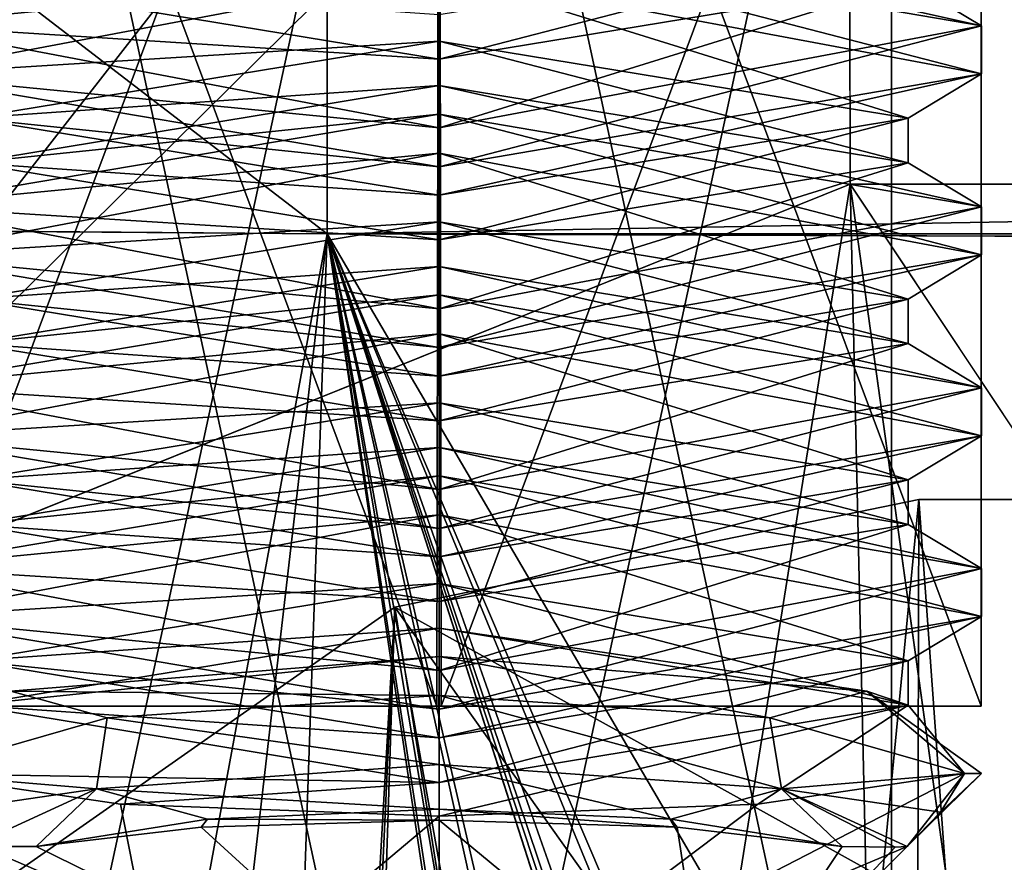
# Model space of a CAD drawing. Header units: inches. Extents: x -9.1 to 9.1, y -2.2 to 4.3.
# Tile 235 of 256: x -4.466 to -4.252, y 2.441 to 2.624. Entities that reach past the tile are written whole.
import ezdxf

# ---------------------------------------------------------------- set-up
doc = ezdxf.new("R2010")
doc.units = ezdxf.units.IN
doc.header["$LTSCALE"] = 65.185185
doc.header["$MEASUREMENT"] = 0
for name, color, linetype in [('12184', 7, 'CONTINUOUS'), ('12185', 7, 'CONTINUOUS'), ('12186', 7, 'CONTINUOUS'), ('12187', 7, 'CONTINUOUS'), ('12188', 7, 'CONTINUOUS'), ('12189', 7, 'CONTINUOUS'), ('12190', 7, 'CONTINUOUS'), ('12191', 7, 'CONTINUOUS'), ('12192', 7, 'CONTINUOUS'), ('12193', 7, 'CONTINUOUS'), ('12194', 7, 'CONTINUOUS'), ('12195', 7, 'CONTINUOUS'), ('12196', 7, 'CONTINUOUS'), ('12199', 7, 'CONTINUOUS'), ('12200', 7, 'CONTINUOUS'), ('12201', 7, 'CONTINUOUS'), ('12202', 7, 'CONTINUOUS'), ('12203', 7, 'CONTINUOUS'), ('12204', 7, 'CONTINUOUS'), ('12205', 7, 'CONTINUOUS'), ('12206', 7, 'CONTINUOUS'), ('12207', 7, 'CONTINUOUS'), ('12208', 7, 'CONTINUOUS'), ('12209', 7, 'CONTINUOUS'), ('12210', 7, 'CONTINUOUS'), ('12211', 7, 'CONTINUOUS'), ('12212', 7, 'CONTINUOUS'), ('12213', 7, 'CONTINUOUS'), ('12214', 7, 'CONTINUOUS'), ('12215', 7, 'CONTINUOUS'), ('12216', 7, 'CONTINUOUS'), ('12217', 7, 'CONTINUOUS'), ('12218', 7, 'CONTINUOUS'), ('12219', 7, 'CONTINUOUS'), ('12220', 7, 'CONTINUOUS'), ('12221', 7, 'CONTINUOUS'), ('12222', 7, 'CONTINUOUS'), ('12223', 7, 'CONTINUOUS'), ('12280', 7, 'CONTINUOUS'), ('12281', 7, 'CONTINUOUS'), ('12282', 7, 'CONTINUOUS'), ('12283', 7, 'CONTINUOUS'), ('12284', 7, 'CONTINUOUS'), ('12285', 7, 'CONTINUOUS'), ('12472', 7, 'CONTINUOUS'), ('12601', 7, 'CONTINUOUS'), ('12677', 7, 'CONTINUOUS'), ('12678', 7, 'CONTINUOUS'), ('13290', 7, 'CONTINUOUS'), ('13291', 7, 'CONTINUOUS'), ('13330', 7, 'CONTINUOUS'), ('1505', 7, 'CONTINUOUS'), ('1506', 7, 'CONTINUOUS'), ('1507', 7, 'CONTINUOUS'), ('170', 7, 'CONTINUOUS'), ('177', 7, 'CONTINUOUS'), ('682', 7, 'CONTINUOUS'), ('684', 7, 'CONTINUOUS'), ('686', 7, 'CONTINUOUS'), ('687', 7, 'CONTINUOUS'), ('811', 7, 'CONTINUOUS'), ('863', 7, 'CONTINUOUS'), ('996', 7, 'CONTINUOUS'), ('997', 7, 'CONTINUOUS')]:
    doc.layers.add(name, color=color, linetype=linetype)

msp = doc.modelspace()

# ---------------------------------------------------------------- linework, layer by layer
at = {"layer": '12184', "linetype": 'CONTINUOUS'}
for points in [[(-4.49311, 2.53368, 8.89947), (-4.375, 2.54105, 8.99992), (-4.375, 2.55603, 9.01811), (-4.49311, 2.53368, 8.89947)], [(-4.47712, 2.52426, 8.89919), (-4.375, 2.54105, 8.99992), (-4.49311, 2.53368, 8.89947), (-4.47712, 2.52426, 8.89919)], [(-4.375, 2.51368, 8.78189), (-4.47712, 2.52426, 8.89919), (-4.49311, 2.53368, 8.89947), (-4.375, 2.51368, 8.78189)], [(-4.375, 2.50748, 8.79846), (-4.47712, 2.52426, 8.89919), (-4.375, 2.51368, 8.78189), (-4.375, 2.50748, 8.79846)]]:
    msp.add_3dface(points, dxfattribs=at)
at = {"layer": '12185', "linetype": 'CONTINUOUS'}
for points in [[(-4.375, 2.54105, 8.99992), (-4.47712, 2.52426, 8.89919), (-4.375, 2.53134, 9.00154), (-4.375, 2.54105, 8.99992)], [(-4.375, 2.53134, 9.00154), (-4.47712, 2.52426, 8.89919), (-4.47712, 2.51456, 8.90081), (-4.375, 2.53134, 9.00154)], [(-4.47712, 2.52426, 8.89919), (-4.375, 2.50748, 8.79846), (-4.47712, 2.51456, 8.90081), (-4.47712, 2.52426, 8.89919)], [(-4.47712, 2.51456, 8.90081), (-4.375, 2.50748, 8.79846), (-4.375, 2.49777, 8.80008), (-4.47712, 2.51456, 8.90081)]]:
    msp.add_3dface(points, dxfattribs=at)
at = {"layer": '12186', "linetype": 'CONTINUOUS'}
for points in [[(-4.375, 2.54105, 8.99992), (-4.375, 2.53134, 9.00154), (-4.27288, 2.51456, 8.90081), (-4.375, 2.54105, 8.99992)], [(-4.375, 2.54105, 8.99992), (-4.27288, 2.51456, 8.90081), (-4.27288, 2.52426, 8.89919), (-4.375, 2.54105, 8.99992)], [(-4.375, 2.49777, 8.80008), (-4.375, 2.50748, 8.79846), (-4.27288, 2.52426, 8.89919), (-4.375, 2.49777, 8.80008)], [(-4.27288, 2.51456, 8.90081), (-4.375, 2.49777, 8.80008), (-4.27288, 2.52426, 8.89919), (-4.27288, 2.51456, 8.90081)]]:
    msp.add_3dface(points, dxfattribs=at)
at = {"layer": '12187', "linetype": 'CONTINUOUS'}
for points in [[(-4.27288, 2.51456, 8.90081), (-4.375, 2.53134, 9.00154), (-4.25689, 2.50496, 8.89953), (-4.27288, 2.51456, 8.90081)], [(-4.25689, 2.50496, 8.89953), (-4.375, 2.53134, 9.00154), (-4.375, 2.52514, 9.01811), (-4.25689, 2.50496, 8.89953)], [(-4.375, 2.49777, 8.80008), (-4.27288, 2.51456, 8.90081), (-4.375, 2.48279, 8.78189), (-4.375, 2.49777, 8.80008)], [(-4.375, 2.48279, 8.78189), (-4.27288, 2.51456, 8.90081), (-4.25689, 2.50496, 8.89953), (-4.375, 2.48279, 8.78189)]]:
    msp.add_3dface(points, dxfattribs=at)
at = {"layer": '12188', "linetype": 'CONTINUOUS'}
for points in [[(-4.375, 2.53134, 9.00154), (-4.47712, 2.51456, 8.90081), (-4.375, 2.52514, 9.01811), (-4.375, 2.53134, 9.00154)], [(-4.375, 2.52514, 9.01811), (-4.47712, 2.51456, 8.90081), (-4.49311, 2.50519, 8.9008), (-4.375, 2.52514, 9.01811)], [(-4.47712, 2.51456, 8.90081), (-4.375, 2.49777, 8.80008), (-4.49311, 2.50519, 8.9008), (-4.47712, 2.51456, 8.90081)], [(-4.375, 2.49777, 8.80008), (-4.375, 2.48279, 8.78189), (-4.49311, 2.50519, 8.9008), (-4.375, 2.49777, 8.80008)]]:
    msp.add_3dface(points, dxfattribs=at)
at = {"layer": '12189', "linetype": 'CONTINUOUS'}
for points in [[(-4.375, 2.52514, 9.01811), (-4.49311, 2.50519, 8.9008), (-4.375, 2.51666, 9.01811), (-4.375, 2.52514, 9.01811)], [(-4.375, 2.51666, 9.01811), (-4.49311, 2.50519, 8.9008), (-4.49311, 2.49431, 8.89947), (-4.375, 2.51666, 9.01811)], [(-4.49311, 2.50519, 8.9008), (-4.375, 2.48279, 8.78189), (-4.49311, 2.49431, 8.89947), (-4.49311, 2.50519, 8.9008)], [(-4.375, 2.48279, 8.78189), (-4.375, 2.47431, 8.78189), (-4.49311, 2.49431, 8.89947), (-4.375, 2.48279, 8.78189)]]:
    msp.add_3dface(points, dxfattribs=at)
at = {"layer": '12190', "linetype": 'CONTINUOUS'}
for points in [[(-4.375, 2.51666, 9.01811), (-4.49311, 2.49431, 8.89947), (-4.375, 2.50168, 8.99992), (-4.375, 2.51666, 9.01811)], [(-4.375, 2.50168, 8.99992), (-4.49311, 2.49431, 8.89947), (-4.47712, 2.48489, 8.89919), (-4.375, 2.50168, 8.99992)], [(-4.49311, 2.49431, 8.89947), (-4.375, 2.47431, 8.78189), (-4.47712, 2.48489, 8.89919), (-4.49311, 2.49431, 8.89947)], [(-4.47712, 2.48489, 8.89919), (-4.375, 2.47431, 8.78189), (-4.375, 2.46811, 8.79846), (-4.47712, 2.48489, 8.89919)]]:
    msp.add_3dface(points, dxfattribs=at)
at = {"layer": '12191', "linetype": 'CONTINUOUS'}
for points in [[(-4.375, 2.50168, 8.99992), (-4.47712, 2.48489, 8.89919), (-4.375, 2.49197, 9.00154), (-4.375, 2.50168, 8.99992)], [(-4.375, 2.49197, 9.00154), (-4.47712, 2.48489, 8.89919), (-4.47712, 2.47519, 8.90081), (-4.375, 2.49197, 9.00154)], [(-4.47712, 2.48489, 8.89919), (-4.375, 2.46811, 8.79846), (-4.47712, 2.47519, 8.90081), (-4.47712, 2.48489, 8.89919)], [(-4.47712, 2.47519, 8.90081), (-4.375, 2.46811, 8.79846), (-4.375, 2.4584, 8.80008), (-4.47712, 2.47519, 8.90081)]]:
    msp.add_3dface(points, dxfattribs=at)
at = {"layer": '12192', "linetype": 'CONTINUOUS'}
for points in [[(-4.375, 2.50168, 8.99992), (-4.375, 2.49197, 9.00154), (-4.27288, 2.47519, 8.90081), (-4.375, 2.50168, 8.99992)], [(-4.375, 2.50168, 8.99992), (-4.27288, 2.47519, 8.90081), (-4.27288, 2.48489, 8.89919), (-4.375, 2.50168, 8.99992)], [(-4.375, 2.4584, 8.80008), (-4.375, 2.46811, 8.79846), (-4.27288, 2.48489, 8.89919), (-4.375, 2.4584, 8.80008)], [(-4.27288, 2.47519, 8.90081), (-4.375, 2.4584, 8.80008), (-4.27288, 2.48489, 8.89919), (-4.27288, 2.47519, 8.90081)]]:
    msp.add_3dface(points, dxfattribs=at)
at = {"layer": '12193', "linetype": 'CONTINUOUS'}
for points in [[(-4.27288, 2.47519, 8.90081), (-4.375, 2.49197, 9.00154), (-4.28188, 2.47826, 8.97265), (-4.27288, 2.47519, 8.90081)], [(-4.28188, 2.47826, 8.97265), (-4.375, 2.49197, 9.00154), (-4.375, 2.48577, 9.01811), (-4.28188, 2.47826, 8.97265)], [(-4.26061, 2.46035, 8.87057), (-4.27288, 2.47519, 8.90081), (-4.28188, 2.47826, 8.97265), (-4.26061, 2.46035, 8.87057)], [(-4.375, 2.4584, 8.80008), (-4.27288, 2.47519, 8.90081), (-4.375, 2.45107, 8.79118), (-4.375, 2.4584, 8.80008)], [(-4.375, 2.45107, 8.79118), (-4.27288, 2.47519, 8.90081), (-4.30563, 2.45364, 8.81284), (-4.375, 2.45107, 8.79118)], [(-4.30563, 2.45364, 8.81284), (-4.27288, 2.47519, 8.90081), (-4.26061, 2.46035, 8.87057), (-4.30563, 2.45364, 8.81284)]]:
    msp.add_3dface(points, dxfattribs=at)
at = {"layer": '12194', "linetype": 'CONTINUOUS'}
for points in [[(-4.375, 2.49197, 9.00154), (-4.47712, 2.47519, 8.90081), (-4.375, 2.48577, 9.01811), (-4.375, 2.49197, 9.00154)], [(-4.375, 2.48577, 9.01811), (-4.47712, 2.47519, 8.90081), (-4.46819, 2.47824, 8.97257), (-4.375, 2.48577, 9.01811)], [(-4.47712, 2.47519, 8.90081), (-4.375, 2.4584, 8.80008), (-4.48939, 2.46035, 8.87057), (-4.47712, 2.47519, 8.90081)], [(-4.48939, 2.46035, 8.87057), (-4.375, 2.4584, 8.80008), (-4.44434, 2.45364, 8.81282), (-4.48939, 2.46035, 8.87057)], [(-4.375, 2.4584, 8.80008), (-4.375, 2.45107, 8.79118), (-4.44434, 2.45364, 8.81282), (-4.375, 2.4584, 8.80008)]]:
    msp.add_3dface(points, dxfattribs=at)
at = {"layer": '12195', "linetype": 'CONTINUOUS'}
for points in [[(-4.375, 2.48577, 9.01811), (-4.46819, 2.47824, 8.97257), (-4.375, 2.47729, 9.01811), (-4.375, 2.48577, 9.01811)], [(-4.28188, 2.47826, 8.97265), (-4.375, 2.48577, 9.01811), (-4.303, 2.47247, 8.99363), (-4.28188, 2.47826, 8.97265)], [(-4.303, 2.47247, 8.99363), (-4.375, 2.48577, 9.01811), (-4.375, 2.47729, 9.01811), (-4.303, 2.47247, 8.99363)], [(-4.44723, 2.47244, 8.99345), (-4.46819, 2.47824, 8.97257), (-4.48939, 2.46035, 8.92943), (-4.44723, 2.47244, 8.99345)], [(-4.375, 2.47729, 9.01811), (-4.46819, 2.47824, 8.97257), (-4.37508, 2.47729, 9.01811), (-4.375, 2.47729, 9.01811)], [(-4.37508, 2.47729, 9.01811), (-4.46819, 2.47824, 8.97257), (-4.44723, 2.47244, 8.99345), (-4.37508, 2.47729, 9.01811)], [(-4.26061, 2.46035, 8.92943), (-4.28188, 2.47826, 8.97265), (-4.303, 2.47247, 8.99363), (-4.26061, 2.46035, 8.92943)], [(-4.26061, 2.46035, 8.87057), (-4.28188, 2.47826, 8.97265), (-4.25689, 2.46035, 8.9), (-4.26061, 2.46035, 8.87057)], [(-4.25689, 2.46035, 8.9), (-4.28188, 2.47826, 8.97265), (-4.26061, 2.46035, 8.92943), (-4.25689, 2.46035, 8.9)]]:
    msp.add_3dface(points, dxfattribs=at)
at = {"layer": '12196', "linetype": 'CONTINUOUS'}
for points in [[(-4.48939, 2.46035, 8.87057), (-4.44434, 2.45364, 8.81282), (-4.43406, 2.4013, 8.9), (-4.48939, 2.46035, 8.87057)], [(-4.4769, 2.44441, 8.89253), (-4.48939, 2.46035, 8.87057), (-4.43406, 2.4013, 8.9), (-4.4769, 2.44441, 8.89253)], [(-4.44434, 2.45364, 8.81282), (-4.375, 2.45107, 8.79118), (-4.43406, 2.4013, 8.9), (-4.44434, 2.45364, 8.81282)], [(-4.375, 2.45107, 8.79118), (-4.375, 2.4013, 8.84094), (-4.43406, 2.4013, 8.9), (-4.375, 2.45107, 8.79118)], [(-4.375, 2.4502, 9.00796), (-4.42676, 2.44865, 8.99296), (-4.375, 2.4013, 8.95906), (-4.375, 2.4502, 9.00796)], [(-4.42676, 2.44865, 8.99296), (-4.4627, 2.44441, 8.95241), (-4.375, 2.4013, 8.95906), (-4.42676, 2.44865, 8.99296)], [(-4.47428, 2.4443, 8.92363), (-4.4769, 2.44441, 8.89253), (-4.43406, 2.4013, 8.9), (-4.47428, 2.4443, 8.92363)], [(-4.4627, 2.44441, 8.95241), (-4.47428, 2.4443, 8.92363), (-4.375, 2.4013, 8.95906), (-4.4627, 2.44441, 8.95241)], [(-4.375, 2.4013, 8.95906), (-4.47428, 2.4443, 8.92363), (-4.43406, 2.4013, 8.9), (-4.375, 2.4013, 8.95906)]]:
    msp.add_3dface(points, dxfattribs=at)
at = {"layer": '12199', "linetype": 'CONTINUOUS'}
for points in [[(-4.30563, 2.45364, 8.81284), (-4.26061, 2.46035, 8.87057), (-4.375, 2.4013, 8.84094), (-4.30563, 2.45364, 8.81284)], [(-4.375, 2.4013, 8.84094), (-4.26061, 2.46035, 8.87057), (-4.2731, 2.44441, 8.89254), (-4.375, 2.4013, 8.84094)], [(-4.26061, 2.46035, 8.87057), (-4.25689, 2.46035, 8.9), (-4.2731, 2.44441, 8.89254), (-4.26061, 2.46035, 8.87057)], [(-4.2731, 2.44441, 8.89254), (-4.25689, 2.46035, 8.9), (-4.26583, 2.4519, 8.91038), (-4.2731, 2.44441, 8.89254)], [(-4.25689, 2.46035, 8.9), (-4.26061, 2.46035, 8.92943), (-4.26583, 2.4519, 8.91038), (-4.25689, 2.46035, 8.9)], [(-4.375, 2.45107, 8.79118), (-4.30563, 2.45364, 8.81284), (-4.375, 2.4013, 8.84094), (-4.375, 2.45107, 8.79118)], [(-4.375, 2.4502, 9.00796), (-4.375, 2.4013, 8.95906), (-4.31594, 2.4013, 8.9), (-4.375, 2.4502, 9.00796)], [(-4.375, 2.4502, 9.00796), (-4.31594, 2.4013, 8.9), (-4.32316, 2.44864, 8.99291), (-4.375, 2.4502, 9.00796)], [(-4.32316, 2.44864, 8.99291), (-4.31594, 2.4013, 8.9), (-4.28729, 2.44441, 8.95241), (-4.32316, 2.44864, 8.99291)], [(-4.31594, 2.4013, 8.9), (-4.375, 2.4013, 8.84094), (-4.2731, 2.44441, 8.89254), (-4.31594, 2.4013, 8.9)], [(-4.28729, 2.44441, 8.95241), (-4.31594, 2.4013, 8.9), (-4.27569, 2.4443, 8.92351), (-4.28729, 2.44441, 8.95241)], [(-4.27569, 2.4443, 8.92351), (-4.31594, 2.4013, 8.9), (-4.2731, 2.44441, 8.89254), (-4.27569, 2.4443, 8.92351)]]:
    msp.add_3dface(points, dxfattribs=at)
at = {"layer": '12200', "linetype": 'CONTINUOUS'}
for points in [[(-4.375, 2.4502, 9.00796), (-4.32316, 2.44864, 8.99291), (-4.375, 2.4526, 9.00154), (-4.375, 2.4502, 9.00796)], [(-4.375, 2.4526, 9.00154), (-4.32316, 2.44864, 8.99291), (-4.32457, 2.45041, 8.9884), (-4.375, 2.4526, 9.00154)], [(-4.32316, 2.44864, 8.99291), (-4.28729, 2.44441, 8.95241), (-4.32457, 2.45041, 8.9884), (-4.32316, 2.44864, 8.99291)]]:
    msp.add_3dface(points, dxfattribs=at)
at = {"layer": '12201', "linetype": 'CONTINUOUS'}
for points in [[(-4.375, 2.4526, 9.00154), (-4.32457, 2.45041, 8.9884), (-4.375, 2.46231, 8.99992), (-4.375, 2.4526, 9.00154)], [(-4.375, 2.46231, 8.99992), (-4.32457, 2.45041, 8.9884), (-4.30044, 2.457, 8.96803), (-4.375, 2.46231, 8.99992)], [(-4.32457, 2.45041, 8.9884), (-4.28729, 2.44441, 8.95241), (-4.30044, 2.457, 8.96803), (-4.32457, 2.45041, 8.9884)], [(-4.28729, 2.44441, 8.95241), (-4.27569, 2.4443, 8.92351), (-4.30044, 2.457, 8.96803), (-4.28729, 2.44441, 8.95241)], [(-4.27569, 2.4443, 8.92351), (-4.2731, 2.44441, 8.89254), (-4.30044, 2.457, 8.96803), (-4.27569, 2.4443, 8.92351)]]:
    msp.add_3dface(points, dxfattribs=at)
at = {"layer": '12202', "linetype": 'CONTINUOUS'}
for points in [[(-4.37508, 2.47729, 9.01811), (-4.44723, 2.47244, 8.99345), (-4.375, 2.46231, 8.99992), (-4.37508, 2.47729, 9.01811)], [(-4.375, 2.47729, 9.01811), (-4.37508, 2.47729, 9.01811), (-4.375, 2.46231, 8.99992), (-4.375, 2.47729, 9.01811)], [(-4.303, 2.47247, 8.99363), (-4.375, 2.47729, 9.01811), (-4.30044, 2.457, 8.96803), (-4.303, 2.47247, 8.99363)], [(-4.375, 2.47729, 9.01811), (-4.375, 2.46231, 8.99992), (-4.30044, 2.457, 8.96803), (-4.375, 2.47729, 9.01811)], [(-4.44723, 2.47244, 8.99345), (-4.48939, 2.46035, 8.92943), (-4.44956, 2.457, 8.96802), (-4.44723, 2.47244, 8.99345)], [(-4.375, 2.46231, 8.99992), (-4.44723, 2.47244, 8.99345), (-4.44956, 2.457, 8.96802), (-4.375, 2.46231, 8.99992)], [(-4.26061, 2.46035, 8.92943), (-4.303, 2.47247, 8.99363), (-4.30044, 2.457, 8.96803), (-4.26061, 2.46035, 8.92943)], [(-4.48939, 2.46035, 8.92943), (-4.48418, 2.45191, 8.91039), (-4.44956, 2.457, 8.96802), (-4.48939, 2.46035, 8.92943)], [(-4.26583, 2.4519, 8.91038), (-4.26061, 2.46035, 8.92943), (-4.30044, 2.457, 8.96803), (-4.26583, 2.4519, 8.91038)], [(-4.48418, 2.45191, 8.91039), (-4.4769, 2.44441, 8.89253), (-4.44956, 2.457, 8.96802), (-4.48418, 2.45191, 8.91039)], [(-4.2731, 2.44441, 8.89254), (-4.26583, 2.4519, 8.91038), (-4.30044, 2.457, 8.96803), (-4.2731, 2.44441, 8.89254)]]:
    msp.add_3dface(points, dxfattribs=at)
at = {"layer": '12203', "linetype": 'CONTINUOUS'}
for points in [[(-4.375, 2.4526, 9.00154), (-4.375, 2.46231, 8.99992), (-4.44956, 2.457, 8.96802), (-4.375, 2.4526, 9.00154)], [(-4.4769, 2.44441, 8.89253), (-4.4627, 2.44441, 8.95241), (-4.44956, 2.457, 8.96802), (-4.4769, 2.44441, 8.89253)], [(-4.44956, 2.457, 8.96802), (-4.4627, 2.44441, 8.95241), (-4.42543, 2.45041, 8.9884), (-4.44956, 2.457, 8.96802)], [(-4.375, 2.4526, 9.00154), (-4.44956, 2.457, 8.96802), (-4.42543, 2.45041, 8.9884), (-4.375, 2.4526, 9.00154)], [(-4.4769, 2.44441, 8.89253), (-4.47428, 2.4443, 8.92363), (-4.4627, 2.44441, 8.95241), (-4.4769, 2.44441, 8.89253)]]:
    msp.add_3dface(points, dxfattribs=at)
at = {"layer": '12204', "linetype": 'CONTINUOUS'}
for points in [[(-4.375, 2.4502, 9.00796), (-4.375, 2.4526, 9.00154), (-4.42543, 2.45041, 8.9884), (-4.375, 2.4502, 9.00796)], [(-4.4627, 2.44441, 8.95241), (-4.42676, 2.44865, 8.99296), (-4.42543, 2.45041, 8.9884), (-4.4627, 2.44441, 8.95241)], [(-4.42676, 2.44865, 8.99296), (-4.375, 2.4502, 9.00796), (-4.42543, 2.45041, 8.9884), (-4.42676, 2.44865, 8.99296)]]:
    msp.add_3dface(points, dxfattribs=at)
at = {"layer": '12205', "linetype": 'CONTINUOUS'}
for points in [[(-4.375, 2.51666, 9.01811), (-4.375, 2.50168, 8.99992), (-4.27288, 2.48489, 8.89919), (-4.375, 2.51666, 9.01811)], [(-4.375, 2.51666, 9.01811), (-4.27288, 2.48489, 8.89919), (-4.25689, 2.49451, 8.90062), (-4.375, 2.51666, 9.01811)], [(-4.375, 2.46811, 8.79846), (-4.375, 2.47431, 8.78189), (-4.25689, 2.49451, 8.90062), (-4.375, 2.46811, 8.79846)], [(-4.27288, 2.48489, 8.89919), (-4.375, 2.46811, 8.79846), (-4.25689, 2.49451, 8.90062), (-4.27288, 2.48489, 8.89919)]]:
    msp.add_3dface(points, dxfattribs=at)
at = {"layer": '12206', "linetype": 'CONTINUOUS'}
for points in [[(-4.25689, 2.50496, 8.89953), (-4.375, 2.52514, 9.01811), (-4.25689, 2.49451, 8.90062), (-4.25689, 2.50496, 8.89953)], [(-4.375, 2.52514, 9.01811), (-4.375, 2.51666, 9.01811), (-4.25689, 2.49451, 8.90062), (-4.375, 2.52514, 9.01811)], [(-4.375, 2.48279, 8.78189), (-4.25689, 2.50496, 8.89953), (-4.375, 2.47431, 8.78189), (-4.375, 2.48279, 8.78189)], [(-4.375, 2.47431, 8.78189), (-4.25689, 2.50496, 8.89953), (-4.25689, 2.49451, 8.90062), (-4.375, 2.47431, 8.78189)]]:
    msp.add_3dface(points, dxfattribs=at)
at = {"layer": '12207', "linetype": 'CONTINUOUS'}
for points in [[(-4.375, 2.55603, 9.01811), (-4.375, 2.54105, 8.99992), (-4.27288, 2.52426, 8.89919), (-4.375, 2.55603, 9.01811)], [(-4.375, 2.55603, 9.01811), (-4.27288, 2.52426, 8.89919), (-4.25689, 2.53388, 8.90062), (-4.375, 2.55603, 9.01811)], [(-4.375, 2.50748, 8.79846), (-4.375, 2.51368, 8.78189), (-4.25689, 2.53388, 8.90062), (-4.375, 2.50748, 8.79846)], [(-4.27288, 2.52426, 8.89919), (-4.375, 2.50748, 8.79846), (-4.25689, 2.53388, 8.90062), (-4.27288, 2.52426, 8.89919)]]:
    msp.add_3dface(points, dxfattribs=at)
at = {"layer": '12208', "linetype": 'CONTINUOUS'}
for points in [[(-4.375, 2.55603, 9.01811), (-4.25689, 2.53388, 8.90062), (-4.375, 2.56451, 9.01811), (-4.375, 2.55603, 9.01811)], [(-4.375, 2.56451, 9.01811), (-4.25689, 2.53388, 8.90062), (-4.25689, 2.54433, 8.89953), (-4.375, 2.56451, 9.01811)], [(-4.25689, 2.53388, 8.90062), (-4.375, 2.51368, 8.78189), (-4.25689, 2.54433, 8.89953), (-4.25689, 2.53388, 8.90062)], [(-4.25689, 2.54433, 8.89953), (-4.375, 2.51368, 8.78189), (-4.375, 2.52216, 8.78189), (-4.25689, 2.54433, 8.89953)]]:
    msp.add_3dface(points, dxfattribs=at)
at = {"layer": '12209', "linetype": 'CONTINUOUS'}
for points in [[(-4.375, 2.55603, 9.01811), (-4.375, 2.56451, 9.01811), (-4.49311, 2.54456, 8.9008), (-4.375, 2.55603, 9.01811)], [(-4.49311, 2.53368, 8.89947), (-4.375, 2.55603, 9.01811), (-4.49311, 2.54456, 8.9008), (-4.49311, 2.53368, 8.89947)], [(-4.375, 2.52216, 8.78189), (-4.49311, 2.53368, 8.89947), (-4.49311, 2.54456, 8.9008), (-4.375, 2.52216, 8.78189)], [(-4.375, 2.51368, 8.78189), (-4.49311, 2.53368, 8.89947), (-4.375, 2.52216, 8.78189), (-4.375, 2.51368, 8.78189)]]:
    msp.add_3dface(points, dxfattribs=at)
at = {"layer": '12210', "linetype": 'CONTINUOUS'}
for points in [[(-4.47712, 2.55393, 8.90081), (-4.375, 2.56451, 9.01811), (-4.375, 2.57071, 9.00154), (-4.47712, 2.55393, 8.90081)], [(-4.49311, 2.54456, 8.9008), (-4.375, 2.56451, 9.01811), (-4.47712, 2.55393, 8.90081), (-4.49311, 2.54456, 8.9008)], [(-4.375, 2.53714, 8.80008), (-4.49311, 2.54456, 8.9008), (-4.47712, 2.55393, 8.90081), (-4.375, 2.53714, 8.80008)], [(-4.375, 2.52216, 8.78189), (-4.49311, 2.54456, 8.9008), (-4.375, 2.53714, 8.80008), (-4.375, 2.52216, 8.78189)]]:
    msp.add_3dface(points, dxfattribs=at)
at = {"layer": '12211', "linetype": 'CONTINUOUS'}
for points in [[(-4.375, 2.57071, 9.00154), (-4.375, 2.58042, 8.99992), (-4.47712, 2.56363, 8.89919), (-4.375, 2.57071, 9.00154)], [(-4.47712, 2.55393, 8.90081), (-4.375, 2.57071, 9.00154), (-4.47712, 2.56363, 8.89919), (-4.47712, 2.55393, 8.90081)], [(-4.375, 2.54685, 8.79846), (-4.47712, 2.55393, 8.90081), (-4.47712, 2.56363, 8.89919), (-4.375, 2.54685, 8.79846)], [(-4.375, 2.53714, 8.80008), (-4.47712, 2.55393, 8.90081), (-4.375, 2.54685, 8.79846), (-4.375, 2.53714, 8.80008)]]:
    msp.add_3dface(points, dxfattribs=at)
at = {"layer": '12212', "linetype": 'CONTINUOUS'}
for points in [[(-4.49311, 2.57305, 8.89947), (-4.375, 2.58042, 8.99992), (-4.375, 2.5954, 9.01811), (-4.49311, 2.57305, 8.89947)], [(-4.47712, 2.56363, 8.89919), (-4.375, 2.58042, 8.99992), (-4.49311, 2.57305, 8.89947), (-4.47712, 2.56363, 8.89919)], [(-4.375, 2.55305, 8.78189), (-4.47712, 2.56363, 8.89919), (-4.49311, 2.57305, 8.89947), (-4.375, 2.55305, 8.78189)], [(-4.375, 2.54685, 8.79846), (-4.47712, 2.56363, 8.89919), (-4.375, 2.55305, 8.78189), (-4.375, 2.54685, 8.79846)]]:
    msp.add_3dface(points, dxfattribs=at)
at = {"layer": '12213', "linetype": 'CONTINUOUS'}
for points in [[(-4.375, 2.5954, 9.01811), (-4.375, 2.58042, 8.99992), (-4.27288, 2.56363, 8.89919), (-4.375, 2.5954, 9.01811)], [(-4.25689, 2.57325, 8.90062), (-4.375, 2.5954, 9.01811), (-4.27288, 2.56363, 8.89919), (-4.25689, 2.57325, 8.90062)], [(-4.375, 2.54685, 8.79846), (-4.375, 2.55305, 8.78189), (-4.25689, 2.57325, 8.90062), (-4.375, 2.54685, 8.79846)], [(-4.375, 2.54685, 8.79846), (-4.25689, 2.57325, 8.90062), (-4.27288, 2.56363, 8.89919), (-4.375, 2.54685, 8.79846)]]:
    msp.add_3dface(points, dxfattribs=at)
at = {"layer": '12214', "linetype": 'CONTINUOUS'}
for points in [[(-4.375, 2.5954, 9.01811), (-4.25689, 2.57325, 8.90062), (-4.375, 2.60388, 9.01811), (-4.375, 2.5954, 9.01811)], [(-4.375, 2.60388, 9.01811), (-4.25689, 2.57325, 8.90062), (-4.25689, 2.5837, 8.89953), (-4.375, 2.60388, 9.01811)], [(-4.25689, 2.57325, 8.90062), (-4.375, 2.55305, 8.78189), (-4.25689, 2.5837, 8.89953), (-4.25689, 2.57325, 8.90062)], [(-4.25689, 2.5837, 8.89953), (-4.375, 2.55305, 8.78189), (-4.375, 2.56153, 8.78189), (-4.25689, 2.5837, 8.89953)]]:
    msp.add_3dface(points, dxfattribs=at)
at = {"layer": '12215', "linetype": 'CONTINUOUS'}
for points in [[(-4.375, 2.5954, 9.01811), (-4.375, 2.60388, 9.01811), (-4.49311, 2.58393, 8.9008), (-4.375, 2.5954, 9.01811)], [(-4.49311, 2.57305, 8.89947), (-4.375, 2.5954, 9.01811), (-4.49311, 2.58393, 8.9008), (-4.49311, 2.57305, 8.89947)], [(-4.375, 2.56153, 8.78189), (-4.49311, 2.57305, 8.89947), (-4.49311, 2.58393, 8.9008), (-4.375, 2.56153, 8.78189)], [(-4.375, 2.55305, 8.78189), (-4.49311, 2.57305, 8.89947), (-4.375, 2.56153, 8.78189), (-4.375, 2.55305, 8.78189)]]:
    msp.add_3dface(points, dxfattribs=at)
at = {"layer": '12216', "linetype": 'CONTINUOUS'}
for points in [[(-4.47712, 2.5933, 8.90081), (-4.375, 2.60388, 9.01811), (-4.375, 2.61008, 9.00154), (-4.47712, 2.5933, 8.90081)], [(-4.49311, 2.58393, 8.9008), (-4.375, 2.60388, 9.01811), (-4.47712, 2.5933, 8.90081), (-4.49311, 2.58393, 8.9008)], [(-4.375, 2.57651, 8.80008), (-4.49311, 2.58393, 8.9008), (-4.47712, 2.5933, 8.90081), (-4.375, 2.57651, 8.80008)], [(-4.375, 2.56153, 8.78189), (-4.49311, 2.58393, 8.9008), (-4.375, 2.57651, 8.80008), (-4.375, 2.56153, 8.78189)]]:
    msp.add_3dface(points, dxfattribs=at)
at = {"layer": '12217', "linetype": 'CONTINUOUS'}
for points in [[(-4.375, 2.61008, 9.00154), (-4.375, 2.61979, 8.99992), (-4.47712, 2.603, 8.89919), (-4.375, 2.61008, 9.00154)], [(-4.47712, 2.5933, 8.90081), (-4.375, 2.61008, 9.00154), (-4.47712, 2.603, 8.89919), (-4.47712, 2.5933, 8.90081)], [(-4.375, 2.58622, 8.79846), (-4.47712, 2.5933, 8.90081), (-4.47712, 2.603, 8.89919), (-4.375, 2.58622, 8.79846)], [(-4.375, 2.57651, 8.80008), (-4.47712, 2.5933, 8.90081), (-4.375, 2.58622, 8.79846), (-4.375, 2.57651, 8.80008)]]:
    msp.add_3dface(points, dxfattribs=at)
at = {"layer": '12218', "linetype": 'CONTINUOUS'}
for points in [[(-4.49311, 2.61242, 8.89947), (-4.375, 2.61979, 8.99992), (-4.375, 2.63477, 9.01811), (-4.49311, 2.61242, 8.89947)], [(-4.47712, 2.603, 8.89919), (-4.375, 2.61979, 8.99992), (-4.49311, 2.61242, 8.89947), (-4.47712, 2.603, 8.89919)], [(-4.375, 2.59242, 8.78189), (-4.47712, 2.603, 8.89919), (-4.49311, 2.61242, 8.89947), (-4.375, 2.59242, 8.78189)], [(-4.375, 2.58622, 8.79846), (-4.47712, 2.603, 8.89919), (-4.375, 2.59242, 8.78189), (-4.375, 2.58622, 8.79846)]]:
    msp.add_3dface(points, dxfattribs=at)
at = {"layer": '12219', "linetype": 'CONTINUOUS'}
for points in [[(-4.375, 2.63477, 9.01811), (-4.375, 2.61979, 8.99992), (-4.27288, 2.603, 8.89919), (-4.375, 2.63477, 9.01811)], [(-4.25689, 2.61262, 8.90062), (-4.375, 2.63477, 9.01811), (-4.27288, 2.603, 8.89919), (-4.25689, 2.61262, 8.90062)], [(-4.375, 2.58622, 8.79846), (-4.375, 2.59242, 8.78189), (-4.25689, 2.61262, 8.90062), (-4.375, 2.58622, 8.79846)], [(-4.375, 2.58622, 8.79846), (-4.25689, 2.61262, 8.90062), (-4.27288, 2.603, 8.89919), (-4.375, 2.58622, 8.79846)]]:
    msp.add_3dface(points, dxfattribs=at)
at = {"layer": '12220', "linetype": 'CONTINUOUS'}
for points in [[(-4.375, 2.63477, 9.01811), (-4.25689, 2.61262, 8.90062), (-4.375, 2.64325, 9.01811), (-4.375, 2.63477, 9.01811)], [(-4.375, 2.64325, 9.01811), (-4.25689, 2.61262, 8.90062), (-4.25689, 2.62307, 8.89953), (-4.375, 2.64325, 9.01811)], [(-4.25689, 2.61262, 8.90062), (-4.375, 2.59242, 8.78189), (-4.25689, 2.62307, 8.89953), (-4.25689, 2.61262, 8.90062)], [(-4.25689, 2.62307, 8.89953), (-4.375, 2.59242, 8.78189), (-4.375, 2.6009, 8.78189), (-4.25689, 2.62307, 8.89953)]]:
    msp.add_3dface(points, dxfattribs=at)
at = {"layer": '12221', "linetype": 'CONTINUOUS'}
for points in [[(-4.375, 2.63477, 9.01811), (-4.375, 2.64325, 9.01811), (-4.49311, 2.6233, 8.9008), (-4.375, 2.63477, 9.01811)], [(-4.49311, 2.61242, 8.89947), (-4.375, 2.63477, 9.01811), (-4.49311, 2.6233, 8.9008), (-4.49311, 2.61242, 8.89947)], [(-4.375, 2.6009, 8.78189), (-4.49311, 2.61242, 8.89947), (-4.49311, 2.6233, 8.9008), (-4.375, 2.6009, 8.78189)], [(-4.375, 2.59242, 8.78189), (-4.49311, 2.61242, 8.89947), (-4.375, 2.6009, 8.78189), (-4.375, 2.59242, 8.78189)]]:
    msp.add_3dface(points, dxfattribs=at)
at = {"layer": '12222', "linetype": 'CONTINUOUS'}
for points in [[(-4.49311, 2.6233, 8.9008), (-4.375, 2.64325, 9.01811), (-4.47712, 2.63267, 8.90081), (-4.49311, 2.6233, 8.9008)], [(-4.375, 2.61588, 8.80008), (-4.49311, 2.6233, 8.9008), (-4.47712, 2.63267, 8.90081), (-4.375, 2.61588, 8.80008)], [(-4.375, 2.6009, 8.78189), (-4.49311, 2.6233, 8.9008), (-4.375, 2.61588, 8.80008), (-4.375, 2.6009, 8.78189)]]:
    msp.add_3dface(points, dxfattribs=at)
at = {"layer": '12223', "linetype": 'CONTINUOUS'}
msp.add_3dface([(-4.375, 2.61588, 8.80008), (-4.47712, 2.63267, 8.90081), (-4.375, 2.62559, 8.79846), (-4.375, 2.61588, 8.80008)], dxfattribs=at)
at = {"layer": '12280', "linetype": 'CONTINUOUS'}
for points in [[(-4.375, 2.61588, 8.80008), (-4.375, 2.62559, 8.79846), (-4.27288, 2.64237, 8.89919), (-4.375, 2.61588, 8.80008)], [(-4.375, 2.61588, 8.80008), (-4.27288, 2.64237, 8.89919), (-4.27288, 2.63267, 8.90081), (-4.375, 2.61588, 8.80008)]]:
    msp.add_3dface(points, dxfattribs=at)
at = {"layer": '12281', "linetype": 'CONTINUOUS'}
for points in [[(-4.375, 2.64325, 9.01811), (-4.25689, 2.62307, 8.89953), (-4.375, 2.64945, 9.00154), (-4.375, 2.64325, 9.01811)], [(-4.375, 2.64945, 9.00154), (-4.25689, 2.62307, 8.89953), (-4.27288, 2.63267, 8.90081), (-4.375, 2.64945, 9.00154)], [(-4.25689, 2.62307, 8.89953), (-4.375, 2.6009, 8.78189), (-4.27288, 2.63267, 8.90081), (-4.25689, 2.62307, 8.89953)], [(-4.375, 2.6009, 8.78189), (-4.375, 2.61588, 8.80008), (-4.27288, 2.63267, 8.90081), (-4.375, 2.6009, 8.78189)]]:
    msp.add_3dface(points, dxfattribs=at)
at = {"layer": '12282', "linetype": 'CONTINUOUS'}
for points in [[(-4.375, 2.61979, 8.99992), (-4.375, 2.61008, 9.00154), (-4.27288, 2.5933, 8.90081), (-4.375, 2.61979, 8.99992)], [(-4.27288, 2.603, 8.89919), (-4.375, 2.61979, 8.99992), (-4.27288, 2.5933, 8.90081), (-4.27288, 2.603, 8.89919)], [(-4.375, 2.57651, 8.80008), (-4.375, 2.58622, 8.79846), (-4.27288, 2.603, 8.89919), (-4.375, 2.57651, 8.80008)], [(-4.375, 2.57651, 8.80008), (-4.27288, 2.603, 8.89919), (-4.27288, 2.5933, 8.90081), (-4.375, 2.57651, 8.80008)]]:
    msp.add_3dface(points, dxfattribs=at)
at = {"layer": '12283', "linetype": 'CONTINUOUS'}
for points in [[(-4.375, 2.60388, 9.01811), (-4.25689, 2.5837, 8.89953), (-4.375, 2.61008, 9.00154), (-4.375, 2.60388, 9.01811)], [(-4.375, 2.61008, 9.00154), (-4.25689, 2.5837, 8.89953), (-4.27288, 2.5933, 8.90081), (-4.375, 2.61008, 9.00154)], [(-4.25689, 2.5837, 8.89953), (-4.375, 2.56153, 8.78189), (-4.27288, 2.5933, 8.90081), (-4.25689, 2.5837, 8.89953)], [(-4.375, 2.56153, 8.78189), (-4.375, 2.57651, 8.80008), (-4.27288, 2.5933, 8.90081), (-4.375, 2.56153, 8.78189)]]:
    msp.add_3dface(points, dxfattribs=at)
at = {"layer": '12284', "linetype": 'CONTINUOUS'}
for points in [[(-4.375, 2.58042, 8.99992), (-4.375, 2.57071, 9.00154), (-4.27288, 2.55393, 8.90081), (-4.375, 2.58042, 8.99992)], [(-4.27288, 2.56363, 8.89919), (-4.375, 2.58042, 8.99992), (-4.27288, 2.55393, 8.90081), (-4.27288, 2.56363, 8.89919)], [(-4.375, 2.53714, 8.80008), (-4.375, 2.54685, 8.79846), (-4.27288, 2.56363, 8.89919), (-4.375, 2.53714, 8.80008)], [(-4.375, 2.53714, 8.80008), (-4.27288, 2.56363, 8.89919), (-4.27288, 2.55393, 8.90081), (-4.375, 2.53714, 8.80008)]]:
    msp.add_3dface(points, dxfattribs=at)
at = {"layer": '12285', "linetype": 'CONTINUOUS'}
for points in [[(-4.375, 2.56451, 9.01811), (-4.25689, 2.54433, 8.89953), (-4.375, 2.57071, 9.00154), (-4.375, 2.56451, 9.01811)], [(-4.375, 2.57071, 9.00154), (-4.25689, 2.54433, 8.89953), (-4.27288, 2.55393, 8.90081), (-4.375, 2.57071, 9.00154)], [(-4.25689, 2.54433, 8.89953), (-4.375, 2.52216, 8.78189), (-4.27288, 2.55393, 8.90081), (-4.25689, 2.54433, 8.89953)], [(-4.375, 2.52216, 8.78189), (-4.375, 2.53714, 8.80008), (-4.27288, 2.55393, 8.90081), (-4.375, 2.52216, 8.78189)]]:
    msp.add_3dface(points, dxfattribs=at)
at = {"layer": '12472', "linetype": 'CONTINUOUS'}
for points in [[(-4.28552, 2.58864, 9.54862), (-4.75528, -0.35689, 9.65148), (-4.54938, 2.48244, 9.55233), (-4.28552, 2.58864, 9.54862)], [(-4.75528, -0.35689, 9.65148), (-4.28552, 2.58864, 9.54862), (-4.21748, -0.35689, 9.65148), (-4.75528, -0.35689, 9.65148)], [(-4.28552, 2.58864, 9.54862), (4.28553, 2.58864, 9.54862), (-4.0008, 2.16044, 9.56357), (-4.28552, 2.58864, 9.54862)], [(-4.21748, -0.35689, 9.65148), (-4.28552, 2.58864, 9.54862), (-4.1985, 1.96209, 9.5705), (-4.21748, -0.35689, 9.65148)], [(-4.1985, 1.96209, 9.5705), (-4.28552, 2.58864, 9.54862), (-4.0008, 2.16044, 9.56357), (-4.1985, 1.96209, 9.5705)]]:
    msp.add_3dface(points, dxfattribs=at)
at = {"layer": '12601', "linetype": 'CONTINUOUS'}
for points in [[(-2.81643, 2.57203, 18.67838), (-2.12212, 2.84981, 18.60885), (-4.54443, 2.77039, 12.50955), (-2.81643, 2.57203, 18.67838)], [(-4.78513, 2.23872, 12.54222), (-2.81643, 2.57203, 18.67838), (-4.54443, 2.77039, 12.50955), (-4.78513, 2.23872, 12.54222)], [(-2.81643, 2.57203, 18.67838), (-4.78513, 2.23872, 12.54222), (-4.088, 2.07051, 15.13004), (-2.81643, 2.57203, 18.67838)]]:
    msp.add_3dface(points, dxfattribs=at)
at = {"layer": '12677', "linetype": 'CONTINUOUS'}
for points in [[(-4.28578, 2.82055, 9.75297), (-4.54938, 2.48244, 9.55233), (-4.70581, 2.65175, 9.76789), (-4.28578, 2.82055, 9.75297)], [(-4.54938, 2.48244, 9.55233), (-4.28578, 2.82055, 9.75297), (-4.28578, 2.74294, 9.60266), (-4.54938, 2.48244, 9.55233)], [(-4.28552, 2.58864, 9.54862), (-4.54938, 2.48244, 9.55233), (-4.28578, 2.74294, 9.60266), (-4.28552, 2.58864, 9.54862)]]:
    msp.add_3dface(points, dxfattribs=at)
at = {"layer": '12678', "linetype": 'CONTINUOUS'}
for points in [[(4.28553, 2.58864, 9.54862), (-4.28578, 2.74294, 9.60266), (4.28578, 2.74753, 9.60671), (4.28553, 2.58864, 9.54862)], [(4.28553, 2.58864, 9.54862), (-4.28552, 2.58864, 9.54862), (-4.28578, 2.74294, 9.60266), (4.28553, 2.58864, 9.54862)]]:
    msp.add_3dface(points, dxfattribs=at)
at = {"layer": '13290', "linetype": 'CONTINUOUS'}
for points in [[(-4.27055, 2.52001, 9.81278), (-4.38463, 2.49651, 9.81278), (-4.27076, 2.43335, 9.77029), (-4.27055, 2.52001, 9.81278)], [(-4.38463, 2.49651, 9.81278), (-4.47967, 2.43003, 9.81278), (-4.35358, 2.30246, 9.75873), (-4.38463, 2.49651, 9.81278)], [(-4.27076, 2.43335, 9.77029), (-4.38463, 2.49651, 9.81278), (-4.2706, 2.33585, 9.75757), (-4.27076, 2.43335, 9.77029)], [(-4.2706, 2.33585, 9.75757), (-4.38463, 2.49651, 9.81278), (-4.35358, 2.30246, 9.75873), (-4.2706, 2.33585, 9.75757)]]:
    msp.add_3dface(points, dxfattribs=at)
at = {"layer": '13291', "linetype": 'CONTINUOUS'}
for points in [[(-4.27055, 2.52001, 9.81278), (-4.27076, 2.43335, 9.77029), (-3.45236, 2.52001, 9.81278), (-4.27055, 2.52001, 9.81278)], [(-3.45236, 2.52001, 9.81278), (-4.27076, 2.43335, 9.77029), (-3.45134, 2.43236, 9.76999), (-3.45236, 2.52001, 9.81278)]]:
    msp.add_3dface(points, dxfattribs=at)
at = {"layer": '13330', "linetype": 'CONTINUOUS'}
for points in [[(-4.4412, 0.75487, 9.81278), (-4.38463, 2.49651, 9.81278), (-4.27055, 2.52001, 9.81278), (-4.4412, 0.75487, 9.81278)], [(-4.4412, 0.75487, 9.81278), (-4.27055, 2.52001, 9.81278), (-4.14359, 0.75487, 9.81278), (-4.4412, 0.75487, 9.81278)], [(-4.27055, 2.52001, 9.81278), (-3.45236, 2.52001, 9.81278), (-4.14359, 0.75487, 9.81278), (-4.27055, 2.52001, 9.81278)], [(-4.4644, 0.7828, 9.81278), (-4.47967, 0.83673, 9.81278), (-4.38463, 2.49651, 9.81278), (-4.4644, 0.7828, 9.81278)], [(-4.47967, 0.83673, 9.81278), (-4.47967, 2.43003, 9.81278), (-4.38463, 2.49651, 9.81278), (-4.47967, 0.83673, 9.81278)], [(-4.4412, 0.75487, 9.81278), (-4.4644, 0.7828, 9.81278), (-4.38463, 2.49651, 9.81278), (-4.4412, 0.75487, 9.81278)]]:
    msp.add_3dface(points, dxfattribs=at)
at = {"layer": '1505', "linetype": 'CONTINUOUS'}
for points in [[(-4.493, 2.475, 8.9), (-4.37548, 2.475, 8.78205), (-4.493, 2.79, 8.9), (-4.493, 2.475, 8.9)], [(-4.493, 2.79, 8.9), (-4.37548, 2.475, 8.78205), (-4.375, 2.79, 8.782), (-4.493, 2.79, 8.9)], [(-4.37548, 2.475, 8.78205), (-4.257, 2.475, 8.9), (-4.375, 2.79, 8.782), (-4.37548, 2.475, 8.78205)], [(-4.375, 2.79, 8.782), (-4.257, 2.475, 8.9), (-4.257, 2.79, 8.9), (-4.375, 2.79, 8.782)]]:
    msp.add_3dface(points, dxfattribs=at)
at = {"layer": '1506', "linetype": 'CONTINUOUS'}
for points in [[(-4.493, 2.475, 8.9), (-4.493, 2.79, 8.9), (-4.375, 2.79, 9.018), (-4.493, 2.475, 8.9)], [(-4.493, 2.475, 8.9), (-4.375, 2.79, 9.018), (-4.37452, 2.475, 9.01795), (-4.493, 2.475, 8.9)], [(-4.375, 2.79, 9.018), (-4.257, 2.79, 8.9), (-4.37452, 2.475, 9.01795), (-4.375, 2.79, 9.018)], [(-4.257, 2.79, 8.9), (-4.257, 2.475, 8.9), (-4.37452, 2.475, 9.01795), (-4.257, 2.79, 8.9)]]:
    msp.add_3dface(points, dxfattribs=at)
at = {"layer": '1507', "linetype": 'CONTINUOUS'}
for points in [[(-4.37548, 2.475, 8.78205), (-4.493, 2.475, 8.9), (-4.37462, 2.475, 8.80155), (-4.37548, 2.475, 8.78205)], [(-4.493, 2.475, 8.9), (-4.37452, 2.475, 9.01795), (-4.47345, 2.475, 8.9), (-4.493, 2.475, 8.9)], [(-4.37462, 2.475, 8.80155), (-4.493, 2.475, 8.9), (-4.47345, 2.475, 8.9), (-4.37462, 2.475, 8.80155)], [(-4.47345, 2.475, 8.9), (-4.37452, 2.475, 9.01795), (-4.37538, 2.475, 8.99845), (-4.47345, 2.475, 8.9)], [(-4.257, 2.475, 8.9), (-4.37548, 2.475, 8.78205), (-4.27655, 2.475, 8.9), (-4.257, 2.475, 8.9)], [(-4.27655, 2.475, 8.9), (-4.37548, 2.475, 8.78205), (-4.37462, 2.475, 8.80155), (-4.27655, 2.475, 8.9)], [(-4.37452, 2.475, 9.01795), (-4.257, 2.475, 8.9), (-4.37538, 2.475, 8.99845), (-4.37452, 2.475, 9.01795)], [(-4.257, 2.475, 8.9), (-4.27655, 2.475, 8.9), (-4.37538, 2.475, 8.99845), (-4.257, 2.475, 8.9)]]:
    msp.add_3dface(points, dxfattribs=at)
at = {"layer": '170', "linetype": 'CONTINUOUS'}
for points in [[(-4.39938, 2.73402, 9.47815), (-4.39938, 2.57785, 9.549), (4.39938, 2.72965, 9.48268), (-4.39938, 2.73402, 9.47815)], [(-4.39938, 2.57785, 9.549), (-2.1565, 2.57785, 9.549), (4.39938, 2.72965, 9.48268), (-4.39938, 2.57785, 9.549)]]:
    msp.add_3dface(points, dxfattribs=at)
at = {"layer": '177', "linetype": 'CONTINUOUS'}
for points in [[(-3.95961, -0.36218, 9.65166), (-4.39938, 2.57785, 9.549), (-4.50204, -0.36218, 9.65166), (-3.95961, -0.36218, 9.65166)], [(-2.1565, 2.57, 9.54927), (-2.1565, 2.57785, 9.549), (-4.39938, 2.57785, 9.549), (-2.1565, 2.57, 9.54927)], [(-2.1565, 2.57, 9.54927), (-4.39938, 2.57785, 9.549), (-3.37943, 0.19262, 9.63229), (-2.1565, 2.57, 9.54927)], [(-3.37943, 0.19262, 9.63229), (-4.39938, 2.57785, 9.549), (-3.58943, 0.2786, 9.62929), (-3.37943, 0.19262, 9.63229)], [(-3.58943, 0.2786, 9.62929), (-4.39938, 2.57785, 9.549), (-3.66057, 0.2786, 9.62929), (-3.58943, 0.2786, 9.62929)], [(-3.66057, 0.2786, 9.62929), (-4.39938, 2.57785, 9.549), (-3.87104, 0.19216, 9.63231), (-3.66057, 0.2786, 9.62929)], [(-3.87104, 0.19216, 9.63231), (-4.39938, 2.57785, 9.549), (-3.96002, -0.02159, 9.63977), (-3.87104, 0.19216, 9.63231)], [(-3.96002, -0.02159, 9.63977), (-4.39938, 2.57785, 9.549), (-3.95961, -0.36218, 9.65166), (-3.96002, -0.02159, 9.63977)]]:
    msp.add_3dface(points, dxfattribs=at)
at = {"layer": '682', "linetype": 'CONTINUOUS'}
for points in [[(-2.56881, 2.72316, 5.56104), (-2.57501, 2.57785, 5.501), (-4.39938, 2.72965, 5.56732), (-2.56881, 2.72316, 5.56104)], [(-4.39938, 2.72965, 5.56732), (-2.57501, 2.57785, 5.501), (-4.39938, 2.57785, 5.501), (-4.39938, 2.72965, 5.56732)]]:
    msp.add_3dface(points, dxfattribs=at)
at = {"layer": '684', "linetype": 'CONTINUOUS'}
for points in [[(-4.68208, 2.795, 5.84293), (-4.39935, 2.795, 5.72587), (-4.84097, 2.5811, 5.684), (-4.68208, 2.795, 5.84293)], [(-4.39935, 2.795, 5.72587), (-4.39938, 2.72965, 5.56732), (-4.84097, 2.5811, 5.684), (-4.39935, 2.795, 5.72587)], [(-4.39938, 2.72965, 5.56732), (-4.39938, 2.57785, 5.501), (-4.84097, 2.5811, 5.684), (-4.39938, 2.72965, 5.56732)]]:
    msp.add_3dface(points, dxfattribs=at)
at = {"layer": '686', "linetype": 'CONTINUOUS'}
for points in [[(-4.39938, 2.57785, 9.549), (-4.68207, 2.795, 9.20708), (-4.841, 2.5811, 9.36597), (-4.39938, 2.57785, 9.549)], [(-4.68207, 2.795, 9.20708), (-4.39938, 2.57785, 9.549), (-4.39938, 2.73402, 9.47815), (-4.68207, 2.795, 9.20708)]]:
    msp.add_3dface(points, dxfattribs=at)
at = {"layer": '687', "linetype": 'CONTINUOUS'}
msp.add_3dface([(-4.50204, -0.36218, 9.65166), (-4.39938, 2.57785, 9.549), (-4.841, 2.5811, 9.36597), (-4.50204, -0.36218, 9.65166)], dxfattribs=at)
at = {"layer": '811', "linetype": 'CONTINUOUS'}
for points in [[(-4.50204, -0.36218, 5.39834), (-4.39938, 2.57785, 5.501), (-3.94583, -0.36218, 5.39834), (-4.50204, -0.36218, 5.39834)], [(-4.39938, 2.57785, 5.501), (-2.57501, 2.57785, 5.501), (-2.67768, -0.36166, 5.39835), (-4.39938, 2.57785, 5.501)], [(-4.39938, 2.57785, 5.501), (-2.67768, -0.36166, 5.39835), (-3.40705, 0.17228, 5.417), (-4.39938, 2.57785, 5.501)], [(-3.94583, -0.36218, 5.39834), (-4.39938, 2.57785, 5.501), (-3.93433, -0.03308, 5.40983), (-3.94583, -0.36218, 5.39834)], [(-3.93433, -0.03308, 5.40983), (-4.39938, 2.57785, 5.501), (-3.84285, 0.17238, 5.417), (-3.93433, -0.03308, 5.40983)], [(-3.84285, 0.17238, 5.417), (-4.39938, 2.57785, 5.501), (-3.63458, 0.25651, 5.41994), (-3.84285, 0.17238, 5.417)], [(-3.63458, 0.25651, 5.41994), (-4.39938, 2.57785, 5.501), (-3.61543, 0.25651, 5.41994), (-3.63458, 0.25651, 5.41994)], [(-3.61543, 0.25651, 5.41994), (-4.39938, 2.57785, 5.501), (-3.40705, 0.17228, 5.417), (-3.61543, 0.25651, 5.41994)]]:
    msp.add_3dface(points, dxfattribs=at)
at = {"layer": '863', "linetype": 'CONTINUOUS'}
for points in [[(-4.39938, 2.57785, 5.501), (-4.94055, -0.35633, 5.57845), (-4.84097, 2.5811, 5.684), (-4.39938, 2.57785, 5.501)], [(-4.94055, -0.35633, 5.57845), (-4.39938, 2.57785, 5.501), (-4.73916, -0.36135, 5.4451), (-4.94055, -0.35633, 5.57845)], [(-4.39938, 2.57785, 5.501), (-4.50204, -0.36218, 5.39834), (-4.73916, -0.36135, 5.4451), (-4.39938, 2.57785, 5.501)]]:
    msp.add_3dface(points, dxfattribs=at)
at = {"layer": '996', "linetype": 'CONTINUOUS'}
for points in [[(-4.47345, 2.77045, 8.9), (-4.375, 2.77045, 8.99845), (-4.47345, 2.315, 8.9), (-4.47345, 2.77045, 8.9)], [(-4.47345, 2.315, 8.9), (-4.375, 2.77045, 8.99845), (-4.375, 2.315, 8.99845), (-4.47345, 2.315, 8.9)], [(-4.375, 2.77045, 8.99845), (-4.27655, 2.77045, 8.9), (-4.375, 2.315, 8.99845), (-4.375, 2.77045, 8.99845)], [(-4.375, 2.315, 8.99845), (-4.27655, 2.77045, 8.9), (-4.27655, 2.315, 8.9), (-4.375, 2.315, 8.99845)]]:
    msp.add_3dface(points, dxfattribs=at)
at = {"layer": '997', "linetype": 'CONTINUOUS'}
for points in [[(-4.375, 2.77045, 8.80155), (-4.47345, 2.77045, 8.9), (-4.375, 2.315, 8.80155), (-4.375, 2.77045, 8.80155)], [(-4.47345, 2.77045, 8.9), (-4.47345, 2.315, 8.9), (-4.375, 2.315, 8.80155), (-4.47345, 2.77045, 8.9)], [(-4.27655, 2.77045, 8.9), (-4.375, 2.77045, 8.80155), (-4.27655, 2.315, 8.9), (-4.27655, 2.77045, 8.9)], [(-4.27655, 2.315, 8.9), (-4.375, 2.77045, 8.80155), (-4.375, 2.315, 8.80155), (-4.27655, 2.315, 8.9)]]:
    msp.add_3dface(points, dxfattribs=at)

doc.saveas('drawing.dxf')
